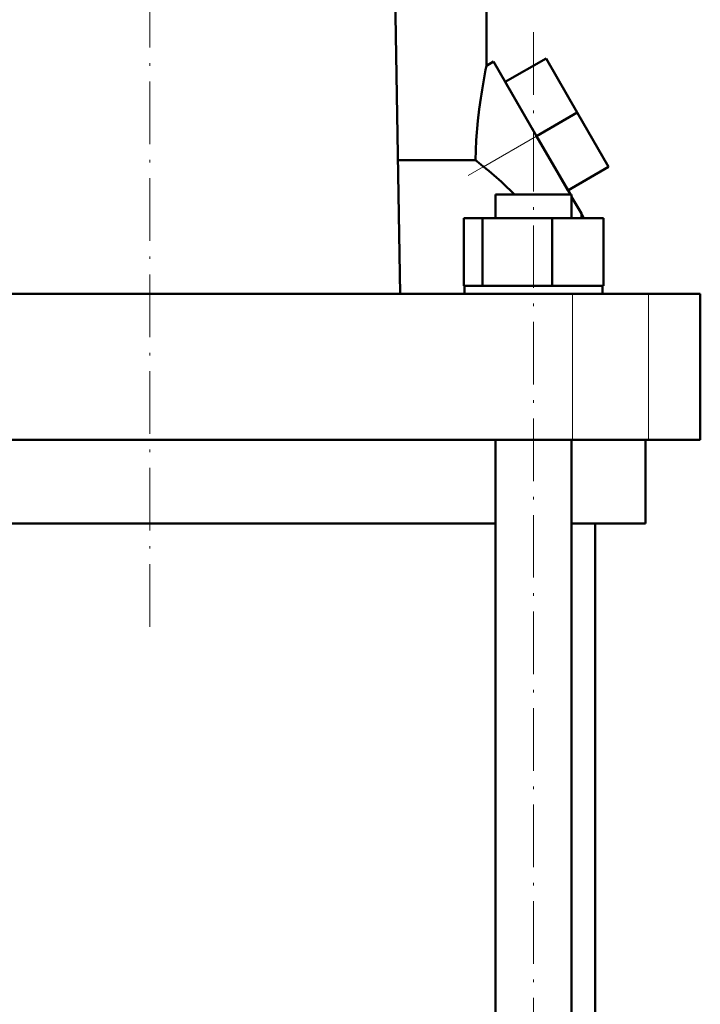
# Model space of a CAD drawing. Extents: x -1768 to 2122, y -1729 to 686.
# Tile 68 of 71: x 1581 to 1712, y -15 to 174. Entities that reach past the tile are written whole.
import ezdxf

# ---------------------------------------------------------------- set-up
doc = ezdxf.new("R2010")
doc.units = 0
doc.linetypes.add('DASHDOT', pattern=[18.5, 12, -3, 0.5, -3])

msp = doc.modelspace()

# ---------------------------------------------------------------- linework, layer by layer
at = {"color": 7, "linetype": 'DASHDOT', "lineweight": 18}
for p, q in [((1606.05, 57.15), (1606.05, 295.23)), ((1679.59, -210.91), (1679.59, 171.89)), ((1667.08, 143.62), (1688.13, 155.77))]:
    msp.add_line(p, q, dxfattribs=at)
at = {"color": 7, "lineweight": 50}
for p, q in [((1670.55, 164.68), (1670.55, 190.74)), ((1653, 183.99), (1654.03, 120.99)), ((1674.18, 161.58), (1681.98, 166.08)), ((1687.98, 155.69), (1681.98, 166.08)), ((1670.55, 164.68), (1671.93, 165.48)), ((1671.93, 165.48), (1680.18, 151.19)), ((1680.18, 151.19), (1674.18, 161.58)), ((1680.18, 151.19), (1687.98, 155.69)), ((1693.98, 145.3), (1687.98, 155.69)), ((1686.65, 139.99), (1680.18, 151.19)), ((1686.18, 140.8), (1681.53, 148.86)), ((1653.61, 146.6), (1668.44, 146.6)), ((1686.18, 140.8), (1693.98, 145.3)), ((1672.29, 139.99), (1684.75, 139.99)), ((1672.29, 135.49), (1672.29, 139.99)), ((1684.75, 139.99), (1686.89, 139.99)), ((1686.89, 139.57), (1686.89, 139.99)), ((1686.89, 135.49), (1686.89, 139.99)), ((1688.76, 136.34), (1686.89, 139.57)), ((1688.76, 135.49), (1688.76, 136.34)), ((1688.76, 136.34), (1689.25, 135.49)), ((1666.21, 135.49), (1669.79, 135.49)), ((1666.21, 122.49), (1666.21, 135.49)), ((1669.79, 135.49), (1683.18, 135.49)), ((1669.79, 122.49), (1669.79, 135.49)), ((1683.18, 135.49), (1692.98, 135.49)), ((1683.18, 122.49), (1683.18, 135.49)), ((1692.98, 122.49), (1692.98, 135.49)), ((1692.98, 122.49), (1692.98, 135.49)), ((1525.06, 120.99), (1687.04, 120.99)), ((1666.21, 122.49), (1666.58, 122.49)), ((1666.39, 122.49), (1669.42, 122.49)), ((1666.39, 122.49), (1666.39, 120.99)), ((1669.42, 122.49), (1669.79, 122.49)), ((1669.79, 122.49), (1671.17, 122.49)), ((1671.17, 122.49), (1679.59, 122.49)), ((1679.59, 122.49), (1681.8, 122.49)), ((1681.8, 122.49), (1683.18, 122.49)), ((1683.18, 122.49), (1684.19, 122.49)), ((1684.19, 122.49), (1691.97, 122.49)), ((1687.04, 120.99), (1701.62, 120.99)), ((1691.97, 122.49), (1692.98, 122.49)), ((1692.79, 122.49), (1692.79, 120.99)), ((1692.79, 122.49), (1692.79, 120.99)), ((1701.62, 120.99), (1711.55, 120.99)), ((1711.55, 92.99), (1711.55, 120.99)), ((1687.04, 92.99), (1525.06, 92.99)), ((1672.29, -179.01), (1672.29, 92.99)), ((1686.89, -179.01), (1686.89, 92.99)), ((1701.62, 92.99), (1687.04, 92.99)), ((1701.05, 92.99), (1701.05, 76.99)), ((1711.55, 92.99), (1701.62, 92.99)), ((1672.29, 76.99), (1539.81, 76.99)), ((1701.05, 76.99), (1686.89, 76.99)), ((1691.4, -179.01), (1691.4, 76.99))]:
    msp.add_line(p, q, dxfattribs=at)
at = {"color": 7, "lineweight": 18}
for p, q in [((1670.03, 145.33), (1680.18, 151.19)), ((1687.04, 92.99), (1687.04, 120.99)), ((1701.62, 92.99), (1701.62, 120.99))]:
    msp.add_line(p, q, dxfattribs=at)
at = {"color": 7, "lineweight": 50}
msp.add_lwpolyline([(1668.44, 146.6), (1668.51, 148.52), (1668.62, 150.42), (1668.94, 154.13), (1669.2, 156.38), (1669.49, 158.49)], dxfattribs=at)
for centre, radius, start, end in [((1796.75, 139.8), 128.62, 168.8488, 171.649), ((1556.98, 5.06), 180.15, 51.1338, 51.7824), ((1624.99, 89.43), 71.79, 47.0694, 51.139), ((1625.11, 89.56), 71.61, 44.7681, 47.0684)]:
    msp.add_arc(centre, radius, start, end, dxfattribs=at)

doc.saveas('drawing.dxf')
